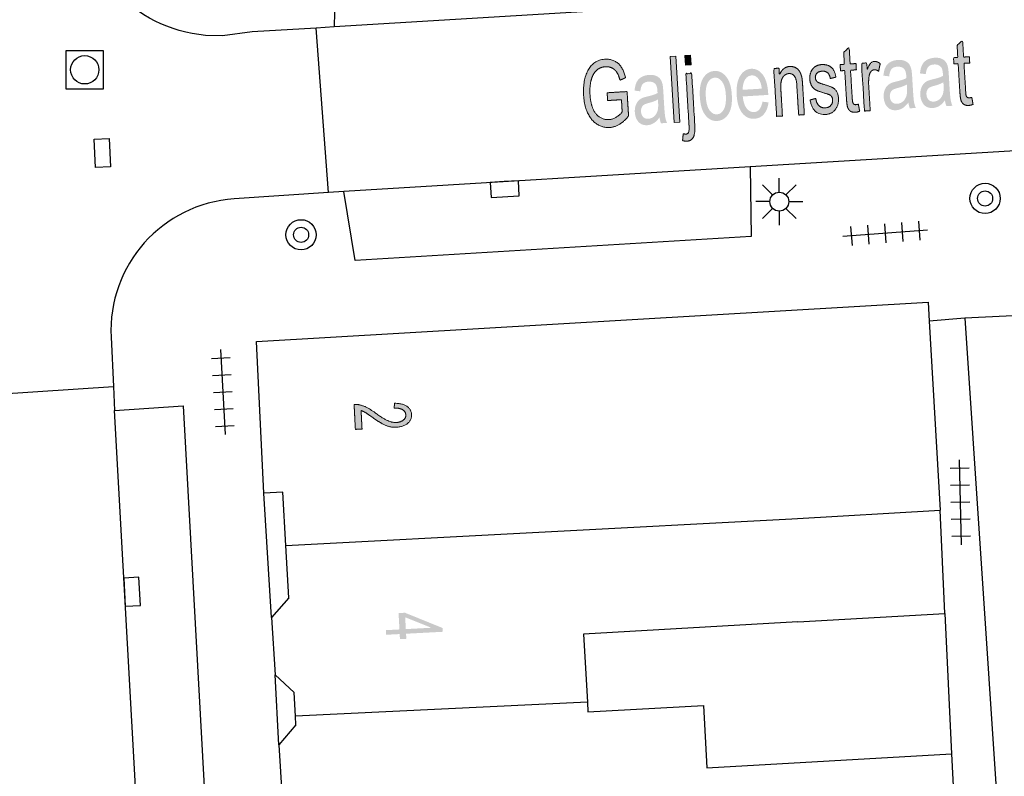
# Model space of a CAD drawing. Header units: metres. Extents: x 134521 to 134907, y 396000 to 396359.
# Tile 12 of 135: x 134617 to 134643, y 396076 to 396096. Entities that reach past the tile are written whole.
import ezdxf

# ---------------------------------------------------------------- set-up
doc = ezdxf.new("R2010")
doc.units = ezdxf.units.M
doc.header["$MEASUREMENT"] = 0

msp = doc.modelspace()

# ---------------------------------------------------------------- hatches: boundary and pattern name
at = {"linetype": 'Continuous', "lineweight": 0, "extrusion": (0, 0, -1)}
h = msp.add_hatch(color=251, dxfattribs=at)
edge = h.paths.add_edge_path()
edge.add_line((-134638.876, 396094.219), (-134638.909, 396094.031))
edge.add_spline(control_points=[(-134638.909, 396094.031), (-134638.846, 396094.008), (-134638.795, 396094.005), (-134638.711, 396094), (-134638.663, 396094.034), (-134638.615, 396094.068), (-134638.593, 396094.128), (-134638.57, 396094.187), (-134638.559, 396094.38)], knot_values=[0, 0, 0, 0.25, 0.25, 0.5, 0.5, 0.75, 0.75, 1, 1, 1], degree=2, periodic=0)
edge.add_line((-134638.559, 396094.38), (-134638.515, 396095.109))
edge.add_line((-134638.515, 396095.109), (-134638.402, 396095.102))
edge.add_line((-134638.402, 396095.102), (-134638.392, 396095.269))
edge.add_line((-134638.392, 396095.269), (-134638.505, 396095.276))
edge.add_line((-134638.505, 396095.276), (-134638.486, 396095.589))
edge.add_line((-134638.486, 396095.589), (-134638.631, 396095.727))
edge.add_line((-134638.631, 396095.727), (-134638.658, 396095.285))
edge.add_line((-134638.658, 396095.285), (-134638.811, 396095.294))
edge.add_line((-134638.811, 396095.294), (-134638.821, 396095.128))
edge.add_line((-134638.821, 396095.128), (-134638.668, 396095.118))
edge.add_line((-134638.668, 396095.118), (-134638.713, 396094.377))
edge.add_spline(control_points=[(-134638.713, 396094.377), (-134638.718, 396094.285), (-134638.728, 396094.259), (-134638.737, 396094.233), (-134638.756, 396094.219), (-134638.776, 396094.204), (-134638.809, 396094.206), (-134638.835, 396094.208), (-134638.876, 396094.219)], knot_values=[0, 0, 0, 0.25, 0.25, 0.5, 0.5, 0.75, 0.75, 1, 1, 1], degree=2, periodic=0)
h = msp.add_hatch(color=251, dxfattribs=at)
edge = h.paths.add_edge_path()
edge.add_line((-134641.878, 396094.4), (-134641.911, 396094.211))
edge.add_spline(control_points=[(-134641.911, 396094.211), (-134641.848, 396094.189), (-134641.797, 396094.185), (-134641.714, 396094.18), (-134641.665, 396094.215), (-134641.617, 396094.249), (-134641.595, 396094.308), (-134641.573, 396094.367), (-134641.561, 396094.561)], knot_values=[0, 0, 0, 0.25, 0.25, 0.5, 0.5, 0.75, 0.75, 1, 1, 1], degree=2, periodic=0)
edge.add_line((-134641.561, 396094.561), (-134641.517, 396095.29))
edge.add_line((-134641.517, 396095.29), (-134641.404, 396095.283))
edge.add_line((-134641.404, 396095.283), (-134641.394, 396095.449))
edge.add_line((-134641.394, 396095.449), (-134641.507, 396095.456))
edge.add_line((-134641.507, 396095.456), (-134641.488, 396095.77))
edge.add_line((-134641.488, 396095.77), (-134641.634, 396095.908))
edge.add_line((-134641.634, 396095.908), (-134641.66, 396095.465))
edge.add_line((-134641.66, 396095.465), (-134641.813, 396095.475))
edge.add_line((-134641.813, 396095.475), (-134641.823, 396095.308))
edge.add_line((-134641.823, 396095.308), (-134641.67, 396095.299))
edge.add_line((-134641.67, 396095.299), (-134641.715, 396094.557))
edge.add_spline(control_points=[(-134641.715, 396094.557), (-134641.72, 396094.465), (-134641.73, 396094.439), (-134641.74, 396094.414), (-134641.759, 396094.399), (-134641.778, 396094.385), (-134641.812, 396094.387), (-134641.837, 396094.388), (-134641.878, 396094.4)], knot_values=[0, 0, 0, 0.25, 0.25, 0.5, 0.5, 0.75, 0.75, 1, 1, 1], degree=2, periodic=0)
h = msp.add_hatch(color=251, dxfattribs=at)
edge = h.paths.add_edge_path()
edge.add_line((-134632.237, 396094.315), (-134632.225, 396094.521))
edge.add_line((-134632.225, 396094.521), (-134632.753, 396094.553))
edge.add_line((-134632.753, 396094.553), (-134632.792, 396093.906))
edge.add_spline(control_points=[(-134632.792, 396093.906), (-134632.678, 396093.763), (-134632.553, 396093.686), (-134632.428, 396093.61), (-134632.292, 396093.602), (-134632.108, 396093.591), (-134631.951, 396093.692), (-134631.794, 396093.793), (-134631.705, 396093.997), (-134631.616, 396094.201), (-134631.601, 396094.459), (-134631.585, 396094.714), (-134631.648, 396094.939), (-134631.711, 396095.165), (-134631.848, 396095.281), (-134631.984, 396095.397), (-134632.17, 396095.408), (-134632.306, 396095.416), (-134632.419, 396095.361), (-134632.532, 396095.306), (-134632.6, 396095.2), (-134632.669, 396095.094), (-134632.712, 396094.919)], knot_values=[0, 0, 0, 0.090909, 0.090909, 0.181818, 0.181818, 0.272727, 0.272727, 0.363636, 0.363636, 0.454545, 0.454545, 0.545455, 0.545455, 0.636364, 0.636364, 0.727273, 0.727273, 0.818182, 0.818182, 0.909091, 0.909091, 1, 1, 1], degree=2, periodic=0)
edge.add_line((-134632.712, 396094.919), (-134632.567, 396094.853))
edge.add_spline(control_points=[(-134632.567, 396094.853), (-134632.53, 396094.985), (-134632.484, 396095.059), (-134632.438, 396095.133), (-134632.358, 396095.174), (-134632.278, 396095.215), (-134632.183, 396095.21), (-134632.07, 396095.203), (-134631.99, 396095.15), (-134631.911, 396095.096), (-134631.865, 396095.015), (-134631.819, 396094.933), (-134631.797, 396094.837), (-134631.759, 396094.673), (-134631.77, 396094.483), (-134631.784, 396094.25), (-134631.851, 396094.096), (-134631.918, 396093.942), (-134632.032, 396093.873), (-134632.146, 396093.803), (-134632.27, 396093.81), (-134632.377, 396093.817), (-134632.476, 396093.881), (-134632.574, 396093.944), (-134632.623, 396094.013)], knot_values=[0, 0, 0, 0.083333, 0.083333, 0.166667, 0.166667, 0.25, 0.25, 0.333333, 0.333333, 0.416667, 0.416667, 0.5, 0.5, 0.583333, 0.583333, 0.666667, 0.666667, 0.75, 0.75, 0.833333, 0.833333, 0.916667, 0.916667, 1, 1, 1], degree=2, periodic=0)
edge.add_line((-134632.623, 396094.013), (-134632.604, 396094.337))
edge.add_line((-134632.604, 396094.337), (-134632.237, 396094.315))
for points in [[(-134633.996, 396093.734), (-134634.149, 396093.743), (-134634.044, 396095.49), (-134633.891, 396095.481)], [(-134634.296, 396095.255), (-134634.449, 396095.264), (-134634.434, 396095.513), (-134634.281, 396095.504)]]:
    msp.add_hatch(color=251, dxfattribs=at).paths.add_polyline_path(points)
h = msp.add_hatch(color=251, dxfattribs=at)
edge = h.paths.add_edge_path()
edge.add_spline(control_points=[(-134641.167, 396094.321), (-134641.088, 396094.215), (-134641.011, 396094.169), (-134640.935, 396094.123), (-134640.845, 396094.118), (-134640.696, 396094.109), (-134640.61, 396094.206), (-134640.524, 396094.303), (-134640.514, 396094.461), (-134640.509, 396094.554), (-134640.534, 396094.632), (-134640.56, 396094.711), (-134640.606, 396094.76), (-134640.652, 396094.81), (-134640.712, 396094.837), (-134640.756, 396094.856), (-134640.846, 396094.877), (-134641.03, 396094.919), (-134641.115, 396094.968), (-134641.113, 396095.012), (-134641.112, 396095.024), (-134641.104, 396095.155), (-134641.058, 396095.206), (-134640.995, 396095.276), (-134640.879, 396095.269), (-134640.772, 396095.262), (-134640.723, 396095.206), (-134640.675, 396095.15), (-134640.659, 396095.014)], knot_values=[0, 0, 0, 0.071429, 0.071429, 0.142857, 0.142857, 0.214286, 0.214286, 0.285714, 0.285714, 0.357143, 0.357143, 0.428571, 0.428571, 0.5, 0.5, 0.571429, 0.571429, 0.642857, 0.642857, 0.714286, 0.714286, 0.785714, 0.785714, 0.857143, 0.857143, 0.928571, 0.928571, 1, 1, 1], degree=2, periodic=0)
edge.add_line((-134640.659, 396095.014), (-134640.507, 396095.033))
edge.add_spline(control_points=[(-134640.507, 396095.033), (-134640.519, 396095.169), (-134640.561, 396095.254), (-134640.603, 396095.34), (-134640.688, 396095.39), (-134640.774, 396095.44), (-134640.891, 396095.447), (-134641.006, 396095.454), (-134641.081, 396095.42), (-134641.156, 396095.387), (-134641.193, 396095.331), (-134641.231, 396095.275), (-134641.249, 396095.188), (-134641.26, 396095.133), (-134641.269, 396094.99)], knot_values=[0, 0, 0, 0.142857, 0.142857, 0.285714, 0.285714, 0.428571, 0.428571, 0.571429, 0.571429, 0.714286, 0.714286, 0.857143, 0.857143, 1, 1, 1], degree=2, periodic=0)
edge.add_line((-134641.269, 396094.99), (-134641.286, 396094.705))
edge.add_spline(control_points=[(-134641.286, 396094.705), (-134641.304, 396094.406), (-134641.319, 396094.327), (-134641.333, 396094.248), (-134641.367, 396094.177)], knot_values=[0, 0, 0, 0.5, 0.5, 1, 1, 1], degree=2, periodic=0)
edge.add_line((-134641.367, 396094.177), (-134641.207, 396094.167))
edge.add_spline(control_points=[(-134641.207, 396094.167), (-134641.179, 396094.233), (-134641.167, 396094.321)], knot_values=[0, 0, 0, 1, 1, 1], degree=2, periodic=0)
edge = h.paths.add_edge_path(flags=16)
edge.add_spline(control_points=[(-134641.126, 396094.8), (-134641.045, 396094.747), (-134640.88, 396094.704), (-134640.787, 396094.679), (-134640.749, 396094.653), (-134640.711, 396094.627), (-134640.693, 396094.58), (-134640.674, 396094.533), (-134640.678, 396094.477), (-134640.683, 396094.391), (-134640.732, 396094.337), (-134640.782, 396094.282), (-134640.872, 396094.288), (-134640.96, 396094.293), (-134641.026, 396094.351), (-134641.091, 396094.41), (-134641.118, 396094.506), (-134641.138, 396094.58), (-134641.13, 396094.721)], knot_values=[0, 0, 0, 0.111111, 0.111111, 0.222222, 0.222222, 0.333333, 0.333333, 0.444444, 0.444444, 0.555556, 0.555556, 0.666667, 0.666667, 0.777778, 0.777778, 0.888889, 0.888889, 1, 1, 1], degree=2, periodic=0)
edge.add_line((-134641.13, 396094.721), (-134641.126, 396094.8))
h = msp.add_hatch(color=251, dxfattribs=at)
edge = h.paths.add_edge_path()
edge.add_line((-134636.337, 396094.285), (-134636.497, 396094.266))
edge.add_spline(control_points=[(-134636.497, 396094.266), (-134636.471, 396094.07), (-134636.376, 396093.957), (-134636.281, 396093.843), (-134636.124, 396093.834), (-134635.926, 396093.822), (-134635.799, 396093.986), (-134635.673, 396094.15), (-134635.654, 396094.458), (-134635.635, 396094.777), (-134635.742, 396094.961), (-134635.849, 396095.144), (-134636.036, 396095.155), (-134636.217, 396095.166), (-134636.343, 396095), (-134636.468, 396094.834), (-134636.487, 396094.521), (-134636.488, 396094.502), (-134636.489, 396094.464)], knot_values=[0, 0, 0, 0.111111, 0.111111, 0.222222, 0.222222, 0.333333, 0.333333, 0.444444, 0.444444, 0.555556, 0.555556, 0.666667, 0.666667, 0.777778, 0.777778, 0.888889, 0.888889, 1, 1, 1], degree=2, periodic=0)
edge.add_line((-134636.489, 396094.464), (-134635.815, 396094.423))
edge.add_spline(control_points=[(-134635.815, 396094.423), (-134635.836, 396094.215), (-134635.918, 396094.109), (-134636.001, 396094.003), (-134636.114, 396094.01), (-134636.198, 396094.015), (-134636.254, 396094.08), (-134636.31, 396094.146), (-134636.337, 396094.285)], knot_values=[0, 0, 0, 0.25, 0.25, 0.5, 0.5, 0.75, 0.75, 1, 1, 1], degree=2, periodic=0)
edge = h.paths.add_edge_path(flags=16)
edge.add_line((-134635.813, 396094.599), (-134636.318, 396094.63))
edge.add_spline(control_points=[(-134636.318, 396094.63), (-134636.298, 396094.789), (-134636.246, 396094.867), (-134636.165, 396094.987), (-134636.048, 396094.98), (-134635.943, 396094.973), (-134635.877, 396094.87), (-134635.811, 396094.766), (-134635.813, 396094.599)], knot_values=[0, 0, 0, 0.25, 0.25, 0.5, 0.5, 0.75, 0.75, 1, 1, 1], degree=2, periodic=0)
h = msp.add_hatch(color=251, dxfattribs=at)
edge = h.paths.add_edge_path()
edge.add_line((-134636.712, 396093.897), (-134636.636, 396095.163))
edge.add_line((-134636.636, 396095.163), (-134636.774, 396095.172))
edge.add_line((-134636.774, 396095.172), (-134636.785, 396094.992))
edge.add_spline(control_points=[(-134636.785, 396094.992), (-134636.872, 396095.206), (-134637.06, 396095.217), (-134637.141, 396095.222), (-134637.212, 396095.185), (-134637.283, 396095.148), (-134637.321, 396095.083), (-134637.359, 396095.018), (-134637.379, 396094.928), (-134637.391, 396094.868), (-134637.4, 396094.719)], knot_values=[0, 0, 0, 0.2, 0.2, 0.4, 0.4, 0.6, 0.6, 0.8, 0.8, 1, 1, 1], degree=2, periodic=0)
edge.add_line((-134637.4, 396094.719), (-134637.446, 396093.941))
edge.add_line((-134637.446, 396093.941), (-134637.293, 396093.932))
edge.add_line((-134637.293, 396093.932), (-134637.247, 396094.702))
edge.add_spline(control_points=[(-134637.247, 396094.702), (-134637.239, 396094.833), (-134637.217, 396094.896), (-134637.196, 396094.96), (-134637.148, 396094.996), (-134637.1, 396095.032), (-134637.039, 396095.029), (-134636.941, 396095.023), (-134636.875, 396094.931), (-134636.809, 396094.84), (-134636.824, 396094.597)], knot_values=[0, 0, 0, 0.2, 0.2, 0.4, 0.4, 0.6, 0.6, 0.8, 0.8, 1, 1, 1], degree=2, periodic=0)
edge.add_line((-134636.824, 396094.597), (-134636.865, 396093.906))
edge.add_line((-134636.865, 396093.906), (-134636.712, 396093.897))
h = msp.add_hatch(color=251, dxfattribs=at)
edge = h.paths.add_edge_path()
edge.add_line((-134637.597, 396094.33), (-134637.746, 396094.372))
edge.add_spline(control_points=[(-134637.746, 396094.372), (-134637.766, 396094.245), (-134637.829, 396094.181), (-134637.892, 396094.116), (-134637.997, 396094.123), (-134638.103, 396094.129), (-134638.15, 396094.192), (-134638.198, 396094.256), (-134638.193, 396094.337), (-134638.188, 396094.41), (-134638.141, 396094.449), (-134638.107, 396094.476), (-134637.979, 396094.512), (-134637.807, 396094.562), (-134637.739, 396094.601), (-134637.671, 396094.641), (-134637.633, 396094.715), (-134637.595, 396094.79), (-134637.589, 396094.883), (-134637.584, 396094.968), (-134637.608, 396095.041), (-134637.631, 396095.115), (-134637.676, 396095.166), (-134637.709, 396095.205), (-134637.77, 396095.234), (-134637.83, 396095.263), (-134637.901, 396095.267), (-134638.007, 396095.274), (-134638.09, 396095.236), (-134638.174, 396095.198), (-134638.216, 396095.127), (-134638.259, 396095.056), (-134638.281, 396094.934)], knot_values=[0, 0, 0, 0.0625, 0.0625, 0.125, 0.125, 0.1875, 0.1875, 0.25, 0.25, 0.3125, 0.3125, 0.375, 0.375, 0.4375, 0.4375, 0.5, 0.5, 0.5625, 0.5625, 0.625, 0.625, 0.6875, 0.6875, 0.75, 0.75, 0.8125, 0.8125, 0.875, 0.875, 0.9375, 0.9375, 1, 1, 1], degree=2, periodic=0)
edge.add_line((-134638.281, 396094.934), (-134638.133, 396094.897))
edge.add_spline(control_points=[(-134638.133, 396094.897), (-134638.116, 396094.994), (-134638.064, 396095.046), (-134638.012, 396095.098), (-134637.922, 396095.092), (-134637.817, 396095.086), (-134637.774, 396095.034), (-134637.732, 396094.983), (-134637.736, 396094.917), (-134637.739, 396094.875), (-134637.759, 396094.843), (-134637.78, 396094.809), (-134637.822, 396094.789), (-134637.845, 396094.779), (-134637.96, 396094.742), (-134638.127, 396094.692), (-134638.194, 396094.657), (-134638.26, 396094.622), (-134638.302, 396094.55), (-134638.343, 396094.479), (-134638.349, 396094.369), (-134638.356, 396094.262), (-134638.317, 396094.165), (-134638.278, 396094.067), (-134638.196, 396094.01), (-134638.115, 396093.953), (-134638.008, 396093.947), (-134637.832, 396093.936), (-134637.733, 396094.033), (-134637.634, 396094.13), (-134637.597, 396094.33)], knot_values=[0, 0, 0, 0.066667, 0.066667, 0.133333, 0.133333, 0.2, 0.2, 0.266667, 0.266667, 0.333333, 0.333333, 0.4, 0.4, 0.466667, 0.466667, 0.533333, 0.533333, 0.6, 0.6, 0.666667, 0.666667, 0.733333, 0.733333, 0.8, 0.8, 0.866667, 0.866667, 0.933333, 0.933333, 1, 1, 1], degree=2, periodic=0)
h = msp.add_hatch(color=251, dxfattribs=at)
edge = h.paths.add_edge_path()
edge.add_line((-134639.036, 396094.037), (-134638.959, 396095.303))
edge.add_line((-134638.959, 396095.303), (-134639.097, 396095.311))
edge.add_line((-134639.097, 396095.311), (-134639.109, 396095.119))
edge.add_spline(control_points=[(-134639.109, 396095.119), (-134639.154, 396095.257), (-134639.196, 396095.302), (-134639.238, 396095.348), (-134639.291, 396095.351), (-134639.369, 396095.356), (-134639.453, 396095.292)], knot_values=[0, 0, 0, 0.333333, 0.333333, 0.666667, 0.666667, 1, 1, 1], degree=2, periodic=0)
edge.add_line((-134639.453, 396095.292), (-134639.411, 396095.09))
edge.add_spline(control_points=[(-134639.411, 396095.09), (-134639.352, 396095.133), (-134639.296, 396095.13), (-134639.246, 396095.127), (-134639.209, 396095.082), (-134639.172, 396095.037), (-134639.159, 396094.961), (-134639.141, 396094.845), (-134639.149, 396094.709)], knot_values=[0, 0, 0, 0.25, 0.25, 0.5, 0.5, 0.75, 0.75, 1, 1, 1], degree=2, periodic=0)
edge.add_line((-134639.149, 396094.709), (-134639.189, 396094.046))
edge.add_line((-134639.189, 396094.046), (-134639.036, 396094.037))
h = msp.add_hatch(color=251, dxfattribs=at)
edge = h.paths.add_edge_path()
edge.add_spline(control_points=[(-134640.198, 396094.263), (-134640.118, 396094.157), (-134640.042, 396094.111), (-134639.966, 396094.065), (-134639.876, 396094.059), (-134639.727, 396094.05), (-134639.641, 396094.147), (-134639.555, 396094.244), (-134639.545, 396094.403), (-134639.54, 396094.495), (-134639.565, 396094.574), (-134639.591, 396094.653), (-134639.637, 396094.702), (-134639.683, 396094.751), (-134639.743, 396094.779), (-134639.787, 396094.798), (-134639.877, 396094.819), (-134640.061, 396094.861), (-134640.146, 396094.909), (-134640.144, 396094.954), (-134640.143, 396094.966), (-134640.135, 396095.097), (-134640.089, 396095.148), (-134640.026, 396095.218), (-134639.91, 396095.211), (-134639.802, 396095.204), (-134639.754, 396095.148), (-134639.706, 396095.092), (-134639.69, 396094.955)], knot_values=[0, 0, 0, 0.071429, 0.071429, 0.142857, 0.142857, 0.214286, 0.214286, 0.285714, 0.285714, 0.357143, 0.357143, 0.428571, 0.428571, 0.5, 0.5, 0.571429, 0.571429, 0.642857, 0.642857, 0.714286, 0.714286, 0.785714, 0.785714, 0.857143, 0.857143, 0.928571, 0.928571, 1, 1, 1], degree=2, periodic=0)
edge.add_line((-134639.69, 396094.955), (-134639.538, 396094.974))
edge.add_spline(control_points=[(-134639.538, 396094.974), (-134639.55, 396095.11), (-134639.592, 396095.196), (-134639.633, 396095.282), (-134639.719, 396095.332), (-134639.805, 396095.382), (-134639.922, 396095.389), (-134640.037, 396095.396), (-134640.112, 396095.362), (-134640.186, 396095.328), (-134640.224, 396095.273), (-134640.261, 396095.217), (-134640.28, 396095.129), (-134640.291, 396095.075), (-134640.3, 396094.932)], knot_values=[0, 0, 0, 0.142857, 0.142857, 0.285714, 0.285714, 0.428571, 0.428571, 0.571429, 0.571429, 0.714286, 0.714286, 0.857143, 0.857143, 1, 1, 1], degree=2, periodic=0)
edge.add_line((-134640.3, 396094.932), (-134640.317, 396094.646))
edge.add_spline(control_points=[(-134640.317, 396094.646), (-134640.335, 396094.347), (-134640.35, 396094.269), (-134640.364, 396094.19), (-134640.397, 396094.119)], knot_values=[0, 0, 0, 0.5, 0.5, 1, 1, 1], degree=2, periodic=0)
edge.add_line((-134640.397, 396094.119), (-134640.238, 396094.109))
edge.add_spline(control_points=[(-134640.238, 396094.109), (-134640.21, 396094.174), (-134640.198, 396094.263)], knot_values=[0, 0, 0, 1, 1, 1], degree=2, periodic=0)
edge = h.paths.add_edge_path(flags=16)
edge.add_spline(control_points=[(-134640.157, 396094.742), (-134640.076, 396094.689), (-134639.911, 396094.646), (-134639.818, 396094.621), (-134639.78, 396094.595), (-134639.742, 396094.569), (-134639.724, 396094.521), (-134639.705, 396094.474), (-134639.708, 396094.418), (-134639.714, 396094.333), (-134639.763, 396094.278), (-134639.813, 396094.224), (-134639.902, 396094.229), (-134639.991, 396094.235), (-134640.057, 396094.293), (-134640.122, 396094.351), (-134640.149, 396094.447), (-134640.169, 396094.521), (-134640.161, 396094.663)], knot_values=[0, 0, 0, 0.111111, 0.111111, 0.222222, 0.222222, 0.333333, 0.333333, 0.444444, 0.444444, 0.555556, 0.555556, 0.666667, 0.666667, 0.777778, 0.777778, 0.888889, 0.888889, 1, 1, 1], degree=2, periodic=0)
edge.add_line((-134640.161, 396094.663), (-134640.157, 396094.742))
h = msp.add_hatch(color=251, dxfattribs=at)
edge = h.paths.add_edge_path()
edge.add_spline(control_points=[(-134633.611, 396093.867), (-134633.532, 396093.761), (-134633.455, 396093.715), (-134633.379, 396093.669), (-134633.289, 396093.663), (-134633.14, 396093.654), (-134633.054, 396093.751), (-134632.968, 396093.848), (-134632.958, 396094.007), (-134632.953, 396094.099), (-134632.978, 396094.178), (-134633.004, 396094.257), (-134633.05, 396094.306), (-134633.096, 396094.355), (-134633.156, 396094.383), (-134633.2, 396094.402), (-134633.29, 396094.423), (-134633.474, 396094.465), (-134633.559, 396094.513), (-134633.557, 396094.558), (-134633.556, 396094.57), (-134633.549, 396094.701), (-134633.502, 396094.752), (-134633.439, 396094.822), (-134633.323, 396094.815), (-134633.216, 396094.808), (-134633.167, 396094.752), (-134633.119, 396094.696), (-134633.103, 396094.559)], knot_values=[0, 0, 0, 0.071429, 0.071429, 0.142857, 0.142857, 0.214286, 0.214286, 0.285714, 0.285714, 0.357143, 0.357143, 0.428571, 0.428571, 0.5, 0.5, 0.571429, 0.571429, 0.642857, 0.642857, 0.714286, 0.714286, 0.785714, 0.785714, 0.857143, 0.857143, 0.928571, 0.928571, 1, 1, 1], degree=2, periodic=0)
edge.add_line((-134633.103, 396094.559), (-134632.951, 396094.578))
edge.add_spline(control_points=[(-134632.951, 396094.578), (-134632.963, 396094.714), (-134633.005, 396094.8), (-134633.047, 396094.886), (-134633.132, 396094.936), (-134633.218, 396094.986), (-134633.335, 396094.993), (-134633.45, 396095), (-134633.525, 396094.966), (-134633.6, 396094.932), (-134633.637, 396094.877), (-134633.675, 396094.821), (-134633.694, 396094.733), (-134633.704, 396094.679), (-134633.713, 396094.536)], knot_values=[0, 0, 0, 0.142857, 0.142857, 0.285714, 0.285714, 0.428571, 0.428571, 0.571429, 0.571429, 0.714286, 0.714286, 0.857143, 0.857143, 1, 1, 1], degree=2, periodic=0)
edge.add_line((-134633.713, 396094.536), (-134633.73, 396094.25))
edge.add_spline(control_points=[(-134633.73, 396094.25), (-134633.748, 396093.951), (-134633.763, 396093.873), (-134633.777, 396093.794), (-134633.811, 396093.723)], knot_values=[0, 0, 0, 0.5, 0.5, 1, 1, 1], degree=2, periodic=0)
edge.add_line((-134633.811, 396093.723), (-134633.651, 396093.713))
edge.add_spline(control_points=[(-134633.651, 396093.713), (-134633.623, 396093.778), (-134633.611, 396093.867)], knot_values=[0, 0, 0, 1, 1, 1], degree=2, periodic=0)
edge = h.paths.add_edge_path(flags=16)
edge.add_spline(control_points=[(-134633.57, 396094.346), (-134633.489, 396094.293), (-134633.324, 396094.25), (-134633.231, 396094.225), (-134633.193, 396094.199), (-134633.155, 396094.173), (-134633.137, 396094.125), (-134633.118, 396094.078), (-134633.122, 396094.022), (-134633.127, 396093.937), (-134633.177, 396093.882), (-134633.226, 396093.828), (-134633.316, 396093.833), (-134633.404, 396093.839), (-134633.47, 396093.897), (-134633.535, 396093.955), (-134633.562, 396094.051), (-134633.582, 396094.125), (-134633.574, 396094.267)], knot_values=[0, 0, 0, 0.111111, 0.111111, 0.222222, 0.222222, 0.333333, 0.333333, 0.444444, 0.444444, 0.555556, 0.555556, 0.666667, 0.666667, 0.777778, 0.777778, 0.888889, 0.888889, 1, 1, 1], degree=2, periodic=0)
edge.add_line((-134633.574, 396094.267), (-134633.57, 396094.346))
h = msp.add_hatch(color=251, dxfattribs=at)
edge = h.paths.add_edge_path()
edge.add_line((-134634.221, 396093.256), (-134634.239, 396093.439))
edge.add_spline(control_points=[(-134634.239, 396093.439), (-134634.286, 396093.425), (-134634.312, 396093.427), (-134634.359, 396093.43), (-134634.38, 396093.475), (-134634.4, 396093.519), (-134634.39, 396093.693)], knot_values=[0, 0, 0, 0.333333, 0.333333, 0.666667, 0.666667, 1, 1, 1], degree=2, periodic=0)
edge.add_line((-134634.39, 396093.693), (-134634.31, 396095.024))
edge.add_line((-134634.31, 396095.024), (-134634.463, 396095.033))
edge.add_line((-134634.463, 396095.033), (-134634.543, 396093.698))
edge.add_spline(control_points=[(-134634.543, 396093.698), (-134634.557, 396093.465), (-134634.519, 396093.37), (-134634.471, 396093.248), (-134634.343, 396093.24), (-134634.281, 396093.237), (-134634.221, 396093.256)], knot_values=[0, 0, 0, 0.333333, 0.333333, 0.666667, 0.666667, 1, 1, 1], degree=2, periodic=0)
h = msp.add_hatch(color=251, dxfattribs=at)
edge = h.paths.add_edge_path()
edge.add_spline(control_points=[(-134634.679, 396094.41), (-134634.658, 396094.762), (-134634.787, 396094.939), (-134634.895, 396095.087), (-134635.063, 396095.097), (-134635.249, 396095.108), (-134635.378, 396094.944), (-134635.506, 396094.78), (-134635.524, 396094.479), (-134635.539, 396094.235), (-134635.495, 396094.092), (-134635.451, 396093.949), (-134635.356, 396093.865), (-134635.261, 396093.782), (-134635.142, 396093.775), (-134634.953, 396093.763), (-134634.825, 396093.927), (-134634.698, 396094.09), (-134634.679, 396094.41)], knot_values=[0, 0, 0, 0.111111, 0.111111, 0.222222, 0.222222, 0.333333, 0.333333, 0.444444, 0.444444, 0.555556, 0.555556, 0.666667, 0.666667, 0.777778, 0.777778, 0.888889, 0.888889, 1, 1, 1], degree=2, periodic=0)
edge = h.paths.add_edge_path(flags=16)
edge.add_spline(control_points=[(-134634.837, 396094.42), (-134634.851, 396094.177), (-134634.934, 396094.06), (-134635.017, 396093.944), (-134635.132, 396093.95), (-134635.245, 396093.957), (-134635.314, 396094.083), (-134635.382, 396094.21), (-134635.367, 396094.459), (-134635.353, 396094.694), (-134635.27, 396094.81), (-134635.186, 396094.927), (-134635.073, 396094.92), (-134634.959, 396094.913), (-134634.89, 396094.788), (-134634.822, 396094.663), (-134634.837, 396094.42)], knot_values=[0, 0, 0, 0.125, 0.125, 0.25, 0.25, 0.375, 0.375, 0.5, 0.5, 0.625, 0.625, 0.75, 0.75, 0.875, 0.875, 1, 1, 1], degree=2, periodic=0)
h = msp.add_hatch(color=251, dxfattribs=at)
edge = h.paths.add_edge_path()
edge.add_line((-134625.737, 396085.621), (-134625.56, 396085.612))
edge.add_line((-134625.56, 396085.612), (-134625.527, 396086.272))
edge.add_spline(control_points=[(-134625.527, 396086.272), (-134625.593, 396086.277), (-134625.655, 396086.264), (-134625.758, 396086.244), (-134625.859, 396086.193), (-134625.959, 396086.143), (-134626.093, 396086.044), (-134626.302, 396085.892), (-134626.422, 396085.841), (-134626.541, 396085.789), (-134626.646, 396085.795), (-134626.755, 396085.8), (-134626.827, 396085.856), (-134626.9, 396085.912), (-134626.896, 396085.995), (-134626.891, 396086.084), (-134626.809, 396086.133), (-134626.727, 396086.182), (-134626.586, 396086.176)], knot_values=[0, 0, 0, 0.111111, 0.111111, 0.222222, 0.222222, 0.333333, 0.333333, 0.444444, 0.444444, 0.555556, 0.555556, 0.666667, 0.666667, 0.777778, 0.777778, 0.888889, 0.888889, 1, 1, 1], degree=2, periodic=0)
edge.add_line((-134626.586, 396086.176), (-134626.599, 396086.303))
edge.add_spline(control_points=[(-134626.599, 396086.303), (-134626.811, 396086.301), (-134626.926, 396086.222), (-134627.041, 396086.143), (-134627.048, 396086), (-134627.055, 396085.857), (-134626.94, 396085.767), (-134626.824, 396085.677), (-134626.648, 396085.668), (-134626.558, 396085.664), (-134626.47, 396085.684), (-134626.382, 396085.704), (-134626.283, 396085.756), (-134626.184, 396085.808), (-134626.01, 396085.931), (-134625.865, 396086.035), (-134625.814, 396086.064), (-134625.763, 396086.093), (-134625.712, 396086.11)], knot_values=[0, 0, 0, 0.111111, 0.111111, 0.222222, 0.222222, 0.333333, 0.333333, 0.444444, 0.444444, 0.555556, 0.555556, 0.666667, 0.666667, 0.777778, 0.777778, 0.888889, 0.888889, 1, 1, 1], degree=2, periodic=0)
edge.add_line((-134625.712, 396086.11), (-134625.737, 396085.621))
at = {"linetype": 'Continuous', "lineweight": 0}
h = msp.add_hatch(color=251, dxfattribs=at)
h.paths.add_polyline_path([(134626.74, 396080.06), (134626.733, 396080.195), (134626.375, 396080.176), (134626.368, 396080.298), (134626.727, 396080.317), (134626.704, 396080.75), (134626.873, 396080.759), (134627.867, 396080.356), (134627.873, 396080.255), (134626.902, 396080.204), (134626.909, 396080.069)])
h.paths.add_polyline_path([(134626.896, 396080.326), (134626.879, 396080.639), (134627.572, 396080.362)], flags=16)

# ---------------------------------------------------------------- linework, layer by layer
at = {"color": 251}
for p, q in [((134625.039, 396098.072), (134625.001, 396096.263)), ((134640.717, 396097.222), (134625.001, 396096.263)), ((134624.523, 396096.234), (134622.825, 396096.13)), ((134625.001, 396096.263), (134624.523, 396096.234)), ((134624.849, 396091.884), (134624.523, 396096.234)), ((134622.042, 396096.025), (134621.594, 396096.039)), ((134622.825, 396096.13), (134622.042, 396096.025)), ((134643.173, 396092.995), (134636.007, 396092.562)), ((134636.007, 396092.562), (134625.255, 396091.912)), ((134636.007, 396092.562), (134636.039, 396090.716)), ((134636.605, 396091.816), (134636.34, 396092.081)), ((134636.782, 396091.889), (134636.782, 396092.264)), ((134636.959, 396091.816), (134637.224, 396092.081)), ((134624.849, 396091.884), (134622.35, 396091.713)), ((134625.255, 396091.912), (134624.849, 396091.884)), ((134625.559, 396090.078), (134625.255, 396091.912)), ((134636.532, 396091.639), (134636.157, 396091.639)), ((134637.032, 396091.639), (134637.407, 396091.639)), ((134636.605, 396091.462), (134636.34, 396091.197)), ((134636.782, 396091.389), (134636.782, 396091.014)), ((134637.224, 396091.197), (134636.959, 396091.462)), ((134638.669, 396090.982), (134638.707, 396090.483)), ((134639.117, 396091.016), (134639.155, 396090.518)), ((134639.566, 396091.05), (134639.604, 396090.552)), ((134640.015, 396091.084), (134640.053, 396090.586)), ((134640.463, 396091.119), (134640.501, 396090.62)), ((134636.039, 396090.716), (134625.559, 396090.078)), ((134640.707, 396090.887), (134638.463, 396090.715)), ((134622.94, 396087.94), (134640.72, 396088.98)), ((134640.72, 396088.98), (134640.749, 396088.48)), ((134643.57, 396088.646), (134641.693, 396088.552)), ((134641.693, 396088.552), (134640.749, 396088.48)), ((134640.749, 396088.48), (134641.04, 396083.471)), ((134641.693, 396088.552), (134642.847, 396071.163)), ((134619.093, 396088.052), (134619.156, 396086.745)), ((134623.14, 396083.92), (134622.94, 396087.94)), ((134621.987, 396087.726), (134622.117, 396085.48)), ((134621.75, 396087.487), (134622.249, 396087.516)), ((134621.776, 396087.038), (134622.275, 396087.067)), ((134614.804, 396086.466), (134619.156, 396086.745)), ((134619.156, 396086.745), (134619.187, 396086.114)), ((134621.802, 396086.588), (134622.302, 396086.618)), ((134619.187, 396086.114), (134621.004, 396086.231)), ((134619.885, 396073.526), (134619.187, 396086.114)), ((134621.004, 396086.231), (134621.698, 396073.608)), ((134621.829, 396086.139), (134622.328, 396086.168)), ((134621.855, 396085.69), (134622.354, 396085.719)), ((134641.601, 396082.558), (134641.549, 396084.808)), ((134641.804, 396084.589), (134641.304, 396084.577)), ((134623.64, 396083.95), (134623.14, 396083.92)), ((134623.72, 396082.535), (134623.64, 396083.95)), ((134641.815, 396084.139), (134641.315, 396084.127)), ((134623.343, 396080.632), (134623.14, 396083.92)), ((134641.825, 396083.689), (134641.325, 396083.677)), ((134637.115, 396083.244), (134641.04, 396083.471)), ((134641.167, 396080.736), (134641.04, 396083.471)), ((134623.72, 396082.535), (134637.115, 396083.244)), ((134641.835, 396083.239), (134641.335, 396083.227)), ((134641.846, 396082.789), (134641.346, 396082.777)), ((134623.798, 396081.158), (134623.72, 396082.535)), ((134623.798, 396081.158), (134623.343, 396080.632)), ((134623.343, 396080.632), (134623.433, 396079.12)), ((134637.269, 396080.516), (134641.167, 396080.736)), ((134641.167, 396080.736), (134641.339, 396077.022)), ((134637.269, 396080.516), (134631.6, 396080.196)), ((134631.6, 396080.196), (134631.702, 396078.395)), ((134623.939, 396078.648), (134623.433, 396079.12)), ((134623.532, 396077.265), (134623.433, 396079.12)), ((134623.975, 396078.022), (134623.939, 396078.648)), ((134631.702, 396078.395), (134623.975, 396078.022)), ((134631.702, 396078.395), (134631.717, 396078.135)), ((134631.717, 396078.135), (134634.773, 396078.307)), ((134634.773, 396078.307), (134634.866, 396076.657)), ((134623.988, 396077.791), (134623.975, 396078.022)), ((134623.988, 396077.791), (134623.532, 396077.265)), ((134623.532, 396077.265), (134623.626, 396075.749)), ((134634.866, 396076.657), (134641.339, 396077.022)), ((134641.339, 396077.022), (134641.49, 396074.339))]:
    msp.add_line(p, q, dxfattribs=at)
at = {"color": 251, "flags": 128}
for points in [[(134617.897, 396094.629), (134618.897, 396094.629), (134618.897, 396095.629), (134617.897, 396095.629)], [(134618.682, 396092.543), (134618.642, 396093.292), (134619.042, 396093.313), (134619.082, 396092.564)]]:
    msp.add_lwpolyline(points, close=True, dxfattribs=at)
at = {"color": 251, "linetype": 'Continuous', "lineweight": 0, "flags": 128}
for points in [[(134633.996, 396093.734), (134633.891, 396095.481), (134634.044, 396095.49), (134634.149, 396093.743)], [(134634.296, 396095.255), (134634.281, 396095.504), (134634.434, 396095.513), (134634.449, 396095.264)]]:
    msp.add_lwpolyline(points, close=True, dxfattribs=at)
at = {"color": 251, "flags": 128}
for points in [[(134629.501, 396092.17), (134629.127, 396092.146), (134629.152, 396091.747), (134629.9, 396091.794), (134629.875, 396092.194), (134629.501, 396092.17)], [(134619.449, 396081.304), (134619.47, 396080.93), (134619.869, 396080.952), (134619.827, 396081.701), (134619.428, 396081.678), (134619.449, 396081.304)]]:
    msp.add_lwpolyline(points, dxfattribs=at)
at = {"color": 251}
for centre, radius in [((134618.397, 396095.129), 0.375), ((134642.229, 396091.724), 0.4), ((134636.782, 396091.639), 0.25), ((134642.229, 396091.724), 0.2), ((134624.123, 396090.762), 0.4), ((134624.123, 396090.762), 0.2)]:
    msp.add_circle(centre, radius, dxfattribs=at)
at = {"color": 251, "extrusion": (0, 0, -1)}
msp.add_arc((-134621.938, 396099.781), 3.758, 275.2465, 359.0638, dxfattribs=at)
at = {"color": 251}
msp.add_arc((134622.588, 396088.222), 3.499, 93.9031, 182.7813, dxfattribs=at)
at = {"color": 251, "linetype": 'Continuous', "lineweight": 0}
for points, knots in [([(134638.876, 396094.219), (134638.892, 396094.125), (134638.909, 396094.031), (134638.846, 396094.008), (134638.795, 396094.005), (134638.711, 396094), (134638.663, 396094.034), (134638.615, 396094.068), (134638.593, 396094.128), (134638.57, 396094.187), (134638.559, 396094.38), (134638.537, 396094.745), (134638.515, 396095.109), (134638.458, 396095.106), (134638.402, 396095.102), (134638.397, 396095.186), (134638.392, 396095.269), (134638.448, 396095.272), (134638.505, 396095.276), (134638.495, 396095.432), (134638.486, 396095.589), (134638.559, 396095.658), (134638.631, 396095.727), (134638.645, 396095.506), (134638.658, 396095.285), (134638.735, 396095.29), (134638.811, 396095.294), (134638.816, 396095.211), (134638.821, 396095.128), (134638.745, 396095.123), (134638.668, 396095.118), (134638.69, 396094.748), (134638.713, 396094.377), (134638.718, 396094.285), (134638.728, 396094.259), (134638.737, 396094.233), (134638.756, 396094.219), (134638.776, 396094.204), (134638.809, 396094.206), (134638.835, 396094.208), (134638.876, 396094.219)], [0, 0, 0, 0.25, 0.25, 0.3125, 0.3125, 0.375, 0.375, 0.4375, 0.4375, 0.5, 0.5, 0.522727, 0.522727, 0.545455, 0.545455, 0.568182, 0.568182, 0.590909, 0.590909, 0.613636, 0.613636, 0.636364, 0.636364, 0.659091, 0.659091, 0.681818, 0.681818, 0.704545, 0.704545, 0.727273, 0.727273, 0.75, 0.75, 0.8125, 0.8125, 0.875, 0.875, 0.9375, 0.9375, 1, 1, 1]), ([(134641.878, 396094.4), (134641.895, 396094.306), (134641.911, 396094.211), (134641.848, 396094.189), (134641.797, 396094.185), (134641.714, 396094.18), (134641.665, 396094.215), (134641.617, 396094.249), (134641.595, 396094.308), (134641.573, 396094.367), (134641.561, 396094.561), (134641.539, 396094.925), (134641.517, 396095.29), (134641.461, 396095.286), (134641.404, 396095.283), (134641.399, 396095.366), (134641.394, 396095.449), (134641.451, 396095.453), (134641.507, 396095.456), (134641.498, 396095.613), (134641.488, 396095.77), (134641.561, 396095.839), (134641.634, 396095.908), (134641.647, 396095.686), (134641.66, 396095.465), (134641.737, 396095.47), (134641.813, 396095.475), (134641.818, 396095.391), (134641.823, 396095.308), (134641.747, 396095.304), (134641.67, 396095.299), (134641.693, 396094.928), (134641.715, 396094.557), (134641.72, 396094.465), (134641.73, 396094.439), (134641.74, 396094.414), (134641.759, 396094.399), (134641.778, 396094.385), (134641.812, 396094.387), (134641.837, 396094.388), (134641.878, 396094.4)], [0, 0, 0, 0.25, 0.25, 0.3125, 0.3125, 0.375, 0.375, 0.4375, 0.4375, 0.5, 0.5, 0.522727, 0.522727, 0.545455, 0.545455, 0.568182, 0.568182, 0.590909, 0.590909, 0.613636, 0.613636, 0.636364, 0.636364, 0.659091, 0.659091, 0.681818, 0.681818, 0.704545, 0.704545, 0.727273, 0.727273, 0.75, 0.75, 0.8125, 0.8125, 0.875, 0.875, 0.9375, 0.9375, 1, 1, 1]), ([(134632.237, 396094.315), (134632.231, 396094.418), (134632.225, 396094.521), (134632.489, 396094.537), (134632.753, 396094.553), (134632.772, 396094.229), (134632.792, 396093.906), (134632.678, 396093.763), (134632.553, 396093.686), (134632.428, 396093.61), (134632.292, 396093.602), (134632.108, 396093.591), (134631.951, 396093.692), (134631.794, 396093.793), (134631.705, 396093.997), (134631.616, 396094.201), (134631.601, 396094.459), (134631.585, 396094.714), (134631.648, 396094.939), (134631.711, 396095.165), (134631.848, 396095.281), (134631.984, 396095.397), (134632.17, 396095.408), (134632.306, 396095.416), (134632.419, 396095.361), (134632.532, 396095.306), (134632.6, 396095.2), (134632.669, 396095.094), (134632.712, 396094.919), (134632.639, 396094.886), (134632.567, 396094.853), (134632.53, 396094.985), (134632.484, 396095.059), (134632.438, 396095.133), (134632.358, 396095.174), (134632.278, 396095.215), (134632.183, 396095.21), (134632.07, 396095.203), (134631.99, 396095.15), (134631.911, 396095.096), (134631.865, 396095.015), (134631.819, 396094.933), (134631.797, 396094.837), (134631.759, 396094.673), (134631.77, 396094.483), (134631.784, 396094.25), (134631.851, 396094.096), (134631.918, 396093.942), (134632.032, 396093.873), (134632.146, 396093.803), (134632.27, 396093.81), (134632.377, 396093.817), (134632.476, 396093.881), (134632.574, 396093.944), (134632.623, 396094.013), (134632.613, 396094.175), (134632.604, 396094.337), (134632.42, 396094.326), (134632.237, 396094.315)], [0, 0, 0, 0.066667, 0.066667, 0.133333, 0.133333, 0.2, 0.2, 0.218182, 0.218182, 0.236364, 0.236364, 0.254545, 0.254545, 0.272727, 0.272727, 0.290909, 0.290909, 0.309091, 0.309091, 0.327273, 0.327273, 0.345455, 0.345455, 0.363636, 0.363636, 0.381818, 0.381818, 0.4, 0.4, 0.6, 0.6, 0.616667, 0.616667, 0.633333, 0.633333, 0.65, 0.65, 0.666667, 0.666667, 0.683333, 0.683333, 0.7, 0.7, 0.716667, 0.716667, 0.733333, 0.733333, 0.75, 0.75, 0.766667, 0.766667, 0.783333, 0.783333, 0.8, 0.8, 0.9, 0.9, 1, 1, 1]), ([(134636.712, 396093.897), (134636.674, 396094.53), (134636.636, 396095.163), (134636.705, 396095.168), (134636.774, 396095.172), (134636.779, 396095.082), (134636.785, 396094.992), (134636.872, 396095.206), (134637.06, 396095.217), (134637.141, 396095.222), (134637.212, 396095.185), (134637.283, 396095.148), (134637.321, 396095.083), (134637.359, 396095.018), (134637.379, 396094.928), (134637.391, 396094.868), (134637.4, 396094.719), (134637.423, 396094.33), (134637.446, 396093.941), (134637.37, 396093.937), (134637.293, 396093.932), (134637.27, 396094.317), (134637.247, 396094.702), (134637.239, 396094.833), (134637.217, 396094.896), (134637.196, 396094.96), (134637.148, 396094.996), (134637.1, 396095.032), (134637.039, 396095.029), (134636.941, 396095.023), (134636.875, 396094.931), (134636.809, 396094.84), (134636.824, 396094.597), (134636.845, 396094.252), (134636.865, 396093.906), (134636.789, 396093.902), (134636.712, 396093.897)], [0, 0, 0, 0.066667, 0.066667, 0.133333, 0.133333, 0.2, 0.2, 0.24, 0.24, 0.28, 0.28, 0.32, 0.32, 0.36, 0.36, 0.4, 0.4, 0.466667, 0.466667, 0.533333, 0.533333, 0.6, 0.6, 0.64, 0.64, 0.68, 0.68, 0.72, 0.72, 0.76, 0.76, 0.8, 0.8, 0.9, 0.9, 1, 1, 1]), ([(134637.597, 396094.33), (134637.671, 396094.351), (134637.746, 396094.372), (134637.766, 396094.245), (134637.829, 396094.181), (134637.892, 396094.116), (134637.997, 396094.123), (134638.103, 396094.129), (134638.15, 396094.192), (134638.198, 396094.256), (134638.193, 396094.337), (134638.188, 396094.41), (134638.141, 396094.449), (134638.107, 396094.476), (134637.979, 396094.512), (134637.807, 396094.562), (134637.739, 396094.601), (134637.671, 396094.641), (134637.633, 396094.715), (134637.595, 396094.79), (134637.589, 396094.883), (134637.584, 396094.968), (134637.608, 396095.041), (134637.631, 396095.115), (134637.676, 396095.166), (134637.709, 396095.205), (134637.77, 396095.234), (134637.83, 396095.263), (134637.901, 396095.267), (134638.007, 396095.274), (134638.09, 396095.236), (134638.174, 396095.198), (134638.216, 396095.127), (134638.259, 396095.056), (134638.281, 396094.934), (134638.207, 396094.915), (134638.133, 396094.897), (134638.116, 396094.994), (134638.064, 396095.046), (134638.012, 396095.098), (134637.922, 396095.092), (134637.817, 396095.086), (134637.774, 396095.034), (134637.732, 396094.983), (134637.736, 396094.917), (134637.739, 396094.875), (134637.759, 396094.843), (134637.78, 396094.809), (134637.822, 396094.789), (134637.845, 396094.779), (134637.96, 396094.742), (134638.127, 396094.692), (134638.194, 396094.657), (134638.26, 396094.622), (134638.302, 396094.55), (134638.343, 396094.479), (134638.349, 396094.369), (134638.356, 396094.262), (134638.317, 396094.165), (134638.278, 396094.067), (134638.196, 396094.01), (134638.115, 396093.953), (134638.008, 396093.947), (134637.832, 396093.936), (134637.733, 396094.033), (134637.634, 396094.13), (134637.597, 396094.33)], [0, 0, 0, 0.25, 0.25, 0.265625, 0.265625, 0.28125, 0.28125, 0.296875, 0.296875, 0.3125, 0.3125, 0.328125, 0.328125, 0.34375, 0.34375, 0.359375, 0.359375, 0.375, 0.375, 0.390625, 0.390625, 0.40625, 0.40625, 0.421875, 0.421875, 0.4375, 0.4375, 0.453125, 0.453125, 0.46875, 0.46875, 0.484375, 0.484375, 0.5, 0.5, 0.75, 0.75, 0.766667, 0.766667, 0.783333, 0.783333, 0.8, 0.8, 0.816667, 0.816667, 0.833333, 0.833333, 0.85, 0.85, 0.866667, 0.866667, 0.883333, 0.883333, 0.9, 0.9, 0.916667, 0.916667, 0.933333, 0.933333, 0.95, 0.95, 0.966667, 0.966667, 0.983333, 0.983333, 1, 1, 1]), ([(134639.036, 396094.037), (134638.998, 396094.67), (134638.959, 396095.303), (134639.028, 396095.307), (134639.097, 396095.311), (134639.103, 396095.215), (134639.109, 396095.119), (134639.154, 396095.257), (134639.196, 396095.302), (134639.238, 396095.348), (134639.291, 396095.351), (134639.369, 396095.356), (134639.453, 396095.292), (134639.432, 396095.191), (134639.411, 396095.09), (134639.352, 396095.133), (134639.296, 396095.13), (134639.246, 396095.127), (134639.209, 396095.082), (134639.172, 396095.037), (134639.159, 396094.961), (134639.141, 396094.845), (134639.149, 396094.709), (134639.169, 396094.378), (134639.189, 396094.046), (134639.112, 396094.041), (134639.036, 396094.037)], [0, 0, 0, 0.066667, 0.066667, 0.133333, 0.133333, 0.2, 0.2, 0.266667, 0.266667, 0.333333, 0.333333, 0.4, 0.4, 0.6, 0.6, 0.65, 0.65, 0.7, 0.7, 0.75, 0.75, 0.8, 0.8, 0.9, 0.9, 1, 1, 1]), ([(134634.221, 396093.256), (134634.23, 396093.347), (134634.239, 396093.439), (134634.286, 396093.425), (134634.312, 396093.427), (134634.359, 396093.43), (134634.38, 396093.475), (134634.4, 396093.519), (134634.39, 396093.693), (134634.35, 396094.358), (134634.31, 396095.024), (134634.386, 396095.028), (134634.463, 396095.033), (134634.503, 396094.366), (134634.543, 396093.698), (134634.557, 396093.465), (134634.519, 396093.37), (134634.471, 396093.248), (134634.343, 396093.24), (134634.281, 396093.237), (134634.221, 396093.256)], [0, 0, 0, 0.25, 0.25, 0.333333, 0.333333, 0.416667, 0.416667, 0.5, 0.5, 0.583333, 0.583333, 0.666667, 0.666667, 0.75, 0.75, 0.833333, 0.833333, 0.916667, 0.916667, 1, 1, 1]), ([(134625.737, 396085.621), (134625.648, 396085.617), (134625.56, 396085.612), (134625.543, 396085.942), (134625.527, 396086.272), (134625.593, 396086.277), (134625.655, 396086.264), (134625.758, 396086.244), (134625.859, 396086.193), (134625.959, 396086.143), (134626.093, 396086.044), (134626.302, 396085.892), (134626.422, 396085.841), (134626.541, 396085.789), (134626.646, 396085.795), (134626.755, 396085.8), (134626.827, 396085.856), (134626.9, 396085.912), (134626.896, 396085.995), (134626.891, 396086.084), (134626.809, 396086.133), (134626.727, 396086.182), (134626.586, 396086.176), (134626.592, 396086.239), (134626.599, 396086.303), (134626.811, 396086.301), (134626.926, 396086.222), (134627.041, 396086.143), (134627.048, 396086), (134627.055, 396085.857), (134626.94, 396085.767), (134626.824, 396085.677), (134626.648, 396085.668), (134626.558, 396085.664), (134626.47, 396085.684), (134626.382, 396085.704), (134626.283, 396085.756), (134626.184, 396085.808), (134626.01, 396085.931), (134625.865, 396086.035), (134625.814, 396086.064), (134625.763, 396086.093), (134625.712, 396086.11), (134625.724, 396085.866), (134625.737, 396085.621)], [0, 0, 0, 0.1, 0.1, 0.2, 0.2, 0.222222, 0.222222, 0.244444, 0.244444, 0.266667, 0.266667, 0.288889, 0.288889, 0.311111, 0.311111, 0.333333, 0.333333, 0.355556, 0.355556, 0.377778, 0.377778, 0.4, 0.4, 0.6, 0.6, 0.622222, 0.622222, 0.644444, 0.644444, 0.666667, 0.666667, 0.688889, 0.688889, 0.711111, 0.711111, 0.733333, 0.733333, 0.755556, 0.755556, 0.777778, 0.777778, 0.8, 0.8, 1, 1, 1])]:
    msp.add_open_spline(points, degree=2, knots=knots, dxfattribs=at)

doc.saveas('drawing.dxf')
